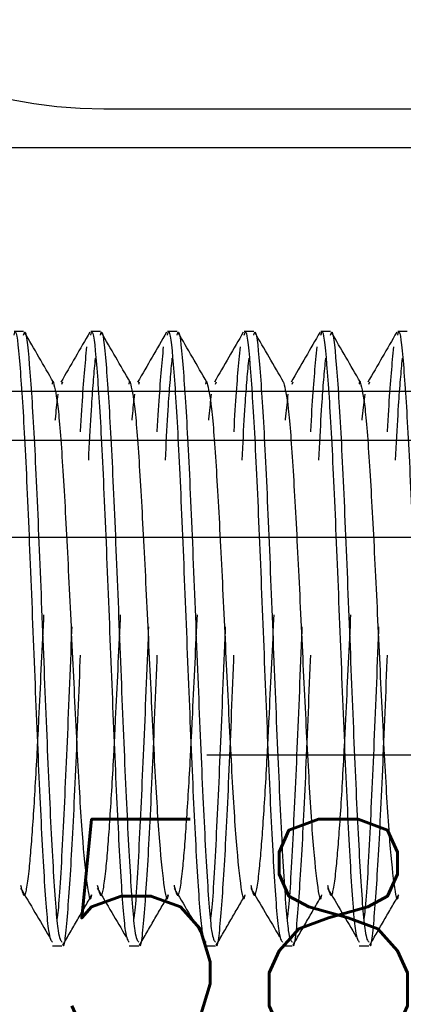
# Model space of a CAD drawing. Header units: inches. Extents: x -77 to 299, y -110 to 144.
# Tile 151 of 256: x 17.901 to 18.098, y -39.338 to -38.833. Entities that reach past the tile are written whole.
import ezdxf
from ezdxf.enums import TextEntityAlignment as Align

# ---------------------------------------------------------------- set-up
doc = ezdxf.new("R2010")
doc.units = ezdxf.units.IN
doc.header["$MEASUREMENT"] = 0
doc.linetypes.add('HIDDEN', pattern=[0.225, 0.15, -0.075])
doc.layers.get('DEFPOINTS').update_dxf_attribs({"color": 8})
for name, color, linetype in [('DIN-M-H', 4, 'HIDDEN'), ('DIN-M-S', 8, 'Continuous'), ('DSS-M-BA', 74, 'Continuous'), ('DSS-M-H', 4, 'HIDDEN'), ('DST-M-S', 53, 'Continuous'), ('MFB-M-S', 8, 'Continuous'), ('ST1-M-S', 193, 'Continuous'), ('SVA-M-D', 42, 'Continuous'), ('SVB-M-D', 42, 'Continuous'), ('SVD-M-D', 42, 'Continuous'), ('SVE-M-D', 42, 'Continuous'), ('SVE-M-M', 233, 'Continuous'), ('SVF-M-d', 42, 'Continuous')]:
    doc.layers.add(name, color=color, linetype=linetype)
doc.styles.add('DIEMAKER', font='SIMPLEX.shx')
doc.styles.add('R', font='ROMAND.SHX')
doc.styles.get("Standard").update_dxf_attribs({"font": 'txt.shx'})
doc.dimstyles.get("Standard").update_dxf_attribs({"dimtxt": 0.18, "dimasz": 0.18, "dimexe": 0.18, "dimexo": 0.0625, "dimgap": 0.09, "dimtad": 0, "dimtih": 1, "dimtoh": 1, "dimdec": 4, "dimzin": 0, "dimdsep": 46, "dimtxsty": 'Standard', "dimcen": 0.09, "dimadec": 0, "dimazin": 0, "dimtfac": 1, "dimtdec": 4, "dimtofl": 0, "dimtmove": 0, "dimatfit": 3, "dimfxl": 0, "dimtolj": 1, "dimtzin": 0, "dimarcsym": 0})

# ---------------------------------------------------------------- blocks, each defined once
blk = doc.blocks.new('*D704')
at = {"layer": 'DEFPOINTS', "color": 0}
for p in [(5.19194, -25.27356), (19.3294, -37.52356), (19.3294, -38.47356)]:
    blk.add_point(p, dxfattribs=at)
at = {"layer": 'SVD-M-D', "color": 0, "lineweight": -2}
blk.add_line((19.3294, -37.55481), (19.3294, -38.47356), dxfattribs=at)
at = {"layer": 'SVD-M-D', "color": 0, "insert": (19.3294, -38.90856), "char_height": 0.09, "attachment_point": 5, "rotation": 90}
blk.add_mtext('\\A1;14.1375 (2)', dxfattribs=at)
blk = doc.blocks.new('*D706')
at = {"layer": 'DEFPOINTS', "color": 0}
for p in [(5.19194, -25.27356), (21.0919, -37.39856), (21.0919, -38.47356)]:
    blk.add_point(p, dxfattribs=at)
at = {"layer": 'SVD-M-D', "color": 0, "lineweight": -2}
blk.add_line((21.0919, -37.42981), (21.0919, -38.47356), dxfattribs=at)
at = {"layer": 'SVD-M-D', "color": 0, "insert": (21.0919, -38.90106), "char_height": 0.09, "attachment_point": 5, "rotation": 90}
blk.add_mtext('\\A1;15.9000 (2)', dxfattribs=at)
blk = doc.blocks.new('*D820')
at = {"layer": 'DEFPOINTS', "color": 0}
for p in [(5.19194, -25.27356), (18.60497, -38.27356), (18.60497, -38.49925)]:
    blk.add_point(p, dxfattribs=at)
at = {"layer": 'SVD-M-D', "color": 0, "lineweight": -2}
blk.add_line((18.60497, -38.30481), (18.60497, -38.49925), dxfattribs=at)
at = {"layer": 'SVD-M-D', "color": 0, "insert": (18.60497, -38.77675), "char_height": 0.09, "attachment_point": 5, "rotation": 90}
blk.add_mtext('\\A1;13.4130', dxfattribs=at)
blk = doc.blocks.new('*D821')
at = {"layer": 'DEFPOINTS', "color": 0}
for p in [(5.19194, -25.27356), (19.47997, -38.27356), (19.47997, -38.47199)]:
    blk.add_point(p, dxfattribs=at)
at = {"layer": 'SVD-M-D', "color": 0, "lineweight": -2}
blk.add_line((19.47997, -38.30481), (19.47997, -38.47199), dxfattribs=at)
at = {"layer": 'SVD-M-D', "color": 0, "insert": (19.47997, -38.76449), "char_height": 0.09, "attachment_point": 5, "rotation": 90}
blk.add_mtext('\\A1;14.2880', dxfattribs=at)
blk = doc.blocks.new('*D822')
at = {"layer": 'DEFPOINTS', "color": 0}
for p in [(5.19194, -25.27356), (20.35497, -38.27356), (20.35497, -38.47409)]:
    blk.add_point(p, dxfattribs=at)
at = {"layer": 'SVD-M-D', "color": 0, "lineweight": -2}
blk.add_line((20.35497, -38.30481), (20.35497, -38.47409), dxfattribs=at)
at = {"layer": 'SVD-M-D', "color": 0, "insert": (20.35497, -38.75159), "char_height": 0.09, "attachment_point": 5, "rotation": 90}
blk.add_mtext('\\A1;15.1630', dxfattribs=at)
blk = doc.blocks.new('*D823')
at = {"layer": 'DEFPOINTS', "color": 0}
for p in [(5.19194, -25.27356), (21.22997, -38.27356), (21.22997, -38.4636)]:
    blk.add_point(p, dxfattribs=at)
at = {"layer": 'SVD-M-D', "color": 0, "lineweight": -2}
blk.add_line((21.22997, -38.30481), (21.22997, -38.4636), dxfattribs=at)
at = {"layer": 'SVD-M-D', "color": 0, "insert": (21.22997, -38.7486), "char_height": 0.09, "attachment_point": 5, "rotation": 90}
blk.add_mtext('\\A1;16.0380', dxfattribs=at)
blk = doc.blocks.new('*D824')
at = {"layer": 'DEFPOINTS', "color": 0}
for p in [(5.19194, -25.27356), (22.10497, -38.27356), (22.10497, -38.48047)]:
    blk.add_point(p, dxfattribs=at)
at = {"layer": 'SVD-M-D', "color": 0, "lineweight": -2}
blk.add_line((22.10497, -38.30481), (22.10497, -38.48047), dxfattribs=at)
at = {"layer": 'SVD-M-D', "color": 0, "insert": (22.10497, -38.75797), "char_height": 0.09, "attachment_point": 5, "rotation": 90}
blk.add_mtext('\\A1;16.9130', dxfattribs=at)
blk = doc.blocks.new('*D825')
at = {"layer": 'DEFPOINTS', "color": 0}
for p in [(5.19194, -25.27356), (22.97997, -38.27356), (22.97997, -38.49096)]:
    blk.add_point(p, dxfattribs=at)
at = {"layer": 'SVD-M-D', "color": 0, "lineweight": -2}
blk.add_line((22.97997, -38.30481), (22.97997, -38.49096), dxfattribs=at)
at = {"layer": 'SVD-M-D', "color": 0, "insert": (22.97997, -38.78346), "char_height": 0.09, "attachment_point": 5, "rotation": 90}
blk.add_mtext('\\A1;17.7880', dxfattribs=at)
blk = doc.blocks.new('*D932')
at = {"layer": 'DEFPOINTS', "color": 0}
for p in [(5.19194, -25.27356), (18.6669, -36.84856), (18.6669, -38.47356)]:
    blk.add_point(p, dxfattribs=at)
at = {"layer": 'SVE-M-D', "color": 0, "lineweight": -2}
blk.add_line((18.6669, -36.87981), (18.6669, -38.47356), dxfattribs=at)
at = {"layer": 'SVE-M-D', "color": 0, "insert": (18.6669, -38.91606), "char_height": 0.09, "attachment_point": 5, "rotation": 90}
blk.add_mtext('\\A1;13.4750 (2)', dxfattribs=at)
blk = doc.blocks.new('*D934')
at = {"layer": 'DEFPOINTS', "color": 0}
for p in [(5.19194, -25.27356), (19.3294, -37.52356), (19.3294, -38.47356)]:
    blk.add_point(p, dxfattribs=at)
at = {"layer": 'SVE-M-D', "color": 0, "lineweight": -2}
blk.add_line((19.3294, -37.55481), (19.3294, -38.47356), dxfattribs=at)
at = {"layer": 'SVE-M-D', "color": 0, "insert": (19.3294, -38.90856), "char_height": 0.09, "attachment_point": 5, "rotation": 90}
blk.add_mtext('\\A1;14.1375 (2)', dxfattribs=at)
blk = doc.blocks.new('*D937')
at = {"layer": 'DEFPOINTS', "color": 0}
for p in [(5.19194, -25.27356), (21.0919, -37.39856), (21.0919, -38.47356)]:
    blk.add_point(p, dxfattribs=at)
at = {"layer": 'SVE-M-D', "color": 0, "lineweight": -2}
blk.add_line((21.0919, -37.42981), (21.0919, -38.47356), dxfattribs=at)
at = {"layer": 'SVE-M-D', "color": 0, "insert": (21.0919, -38.90106), "char_height": 0.09, "attachment_point": 5, "rotation": 90}
blk.add_mtext('\\A1;15.9000 (2)', dxfattribs=at)
blk = doc.blocks.new('*D940')
at = {"layer": 'DEFPOINTS', "color": 0}
for p in [(5.19194, -25.27356), (22.0669, -36.59856), (22.0669, -38.47356)]:
    blk.add_point(p, dxfattribs=at)
at = {"layer": 'SVE-M-D', "color": 0, "lineweight": -2}
blk.add_line((22.0669, -36.62981), (22.0669, -38.47356), dxfattribs=at)
at = {"layer": 'SVE-M-D', "color": 0, "insert": (22.0669, -38.91606), "char_height": 0.09, "attachment_point": 5, "rotation": 90}
blk.add_mtext('\\A1;16.8750 (2)', dxfattribs=at)
blk = doc.blocks.new('*D1131')
at = {"layer": 'DEFPOINTS', "color": 0}
for p in [(5.19194, -24.52356), (18.6669, -36.84856), (18.6669, -39.22356)]:
    blk.add_point(p, dxfattribs=at)
at = {"layer": 'SVF-M-d', "color": 0, "lineweight": -2}
blk.add_line((18.6669, -36.87981), (18.6669, -39.22356), dxfattribs=at)
at = {"layer": 'SVF-M-d', "color": 0, "insert": (18.6669, -39.66606), "char_height": 0.09, "attachment_point": 5, "rotation": 90}
blk.add_mtext('\\A1;13.4750 (2)', dxfattribs=at)
blk = doc.blocks.new('*D1137')
at = {"layer": 'DEFPOINTS', "color": 0}
for p in [(5.19194, -24.52356), (21.0919, -37.39856), (21.0919, -39.22356)]:
    blk.add_point(p, dxfattribs=at)
at = {"layer": 'SVF-M-d', "color": 0, "lineweight": -2}
blk.add_line((21.0919, -37.42981), (21.0919, -39.22356), dxfattribs=at)
at = {"layer": 'SVF-M-d', "color": 0, "insert": (21.0919, -39.65106), "char_height": 0.09, "attachment_point": 5, "rotation": 90}
blk.add_mtext('\\A1;15.9000 (2)', dxfattribs=at)
blk = doc.blocks.new('*D1140')
at = {"layer": 'DEFPOINTS', "color": 0}
for p in [(5.19194, -24.52356), (22.0669, -36.59856), (22.0669, -39.22356)]:
    blk.add_point(p, dxfattribs=at)
at = {"layer": 'SVF-M-d', "color": 0, "lineweight": -2}
blk.add_line((22.0669, -36.62981), (22.0669, -39.22356), dxfattribs=at)
at = {"layer": 'SVF-M-d', "color": 0, "insert": (22.0669, -39.66606), "char_height": 0.09, "attachment_point": 5, "rotation": 90}
blk.add_mtext('\\A1;16.8750 (2)', dxfattribs=at)
blk = doc.blocks.new('*D1250')
at = {"layer": 'DEFPOINTS', "color": 0}
for p in [(5.19194, -25.27356), (18.6669, -36.84856), (18.6669, -38.47356)]:
    blk.add_point(p, dxfattribs=at)
at = {"layer": 'SVB-M-D', "color": 0, "lineweight": -2}
blk.add_line((18.6669, -36.87981), (18.6669, -38.47356), dxfattribs=at)
at = {"layer": 'SVB-M-D', "color": 0, "insert": (18.6669, -38.91606), "char_height": 0.09, "attachment_point": 5, "rotation": 90}
blk.add_mtext('\\A1;13.4750 (2)', dxfattribs=at)
blk = doc.blocks.new('*D1252')
at = {"layer": 'DEFPOINTS', "color": 0}
for p in [(5.19194, -25.27356), (19.3294, -37.52356), (19.3294, -38.47356)]:
    blk.add_point(p, dxfattribs=at)
at = {"layer": 'SVB-M-D', "color": 0, "lineweight": -2}
blk.add_line((19.3294, -37.55481), (19.3294, -38.47356), dxfattribs=at)
at = {"layer": 'SVB-M-D', "color": 0, "insert": (19.3294, -38.90856), "char_height": 0.09, "attachment_point": 5, "rotation": 90}
blk.add_mtext('\\A1;14.1375 (2)', dxfattribs=at)
blk = doc.blocks.new('*D1255')
at = {"layer": 'DEFPOINTS', "color": 0}
for p in [(5.19194, -25.27356), (21.0919, -37.39856), (21.0919, -38.47356)]:
    blk.add_point(p, dxfattribs=at)
at = {"layer": 'SVB-M-D', "color": 0, "lineweight": -2}
blk.add_line((21.0919, -37.42981), (21.0919, -38.47356), dxfattribs=at)
at = {"layer": 'SVB-M-D', "color": 0, "insert": (21.0919, -38.90106), "char_height": 0.09, "attachment_point": 5, "rotation": 90}
blk.add_mtext('\\A1;15.9000 (2)', dxfattribs=at)
blk = doc.blocks.new('*D1258')
at = {"layer": 'DEFPOINTS', "color": 0}
for p in [(5.19194, -25.27356), (22.0669, -36.59856), (22.0669, -38.47356)]:
    blk.add_point(p, dxfattribs=at)
at = {"layer": 'SVB-M-D', "color": 0, "lineweight": -2}
blk.add_line((22.0669, -36.62981), (22.0669, -38.47356), dxfattribs=at)
at = {"layer": 'SVB-M-D', "color": 0, "insert": (22.0669, -38.91606), "char_height": 0.09, "attachment_point": 5, "rotation": 90}
blk.add_mtext('\\A1;16.8750 (2)', dxfattribs=at)
blk = doc.blocks.new('*D1260')
at = {"layer": 'DEFPOINTS', "color": 0}
for p in [(5.19194, -25.27356), (23.0419, -34.79856), (23.0419, -38.47356)]:
    blk.add_point(p, dxfattribs=at)
at = {"layer": 'SVB-M-D', "color": 0, "lineweight": -2}
blk.add_line((23.0419, -34.82981), (23.0419, -38.47356), dxfattribs=at)
at = {"layer": 'SVB-M-D', "color": 0, "insert": (23.0419, -38.90856), "char_height": 0.09, "attachment_point": 5, "rotation": 90}
blk.add_mtext('\\A1;17.8500 (2)', dxfattribs=at)
blk = doc.blocks.new('*D1402')
at = {"layer": 'DEFPOINTS', "color": 0}
for p in [(5.19194, -25.27356), (19.17723, -36.4209), (19.17723, -38.47356)]:
    blk.add_point(p, dxfattribs=at)
at = {"layer": 'SVA-M-D', "color": 0, "lineweight": -2}
blk.add_line((19.17723, -36.45215), (19.17723, -38.47356), dxfattribs=at)
at = {"layer": 'SVA-M-D', "color": 0, "insert": (19.17723, -38.92356), "char_height": 0.09, "attachment_point": 5, "rotation": 90}
blk.add_mtext('\\A1;13.9853 (4)', dxfattribs=at)
blk = doc.blocks.new('*D1403')
at = {"layer": 'DEFPOINTS', "color": 0}
for p in [(5.19194, -25.27356), (19.3294, -37.52356), (19.3294, -38.47356)]:
    blk.add_point(p, dxfattribs=at)
at = {"layer": 'SVA-M-D', "color": 0, "lineweight": -2}
blk.add_line((19.3294, -37.55481), (19.3294, -38.47356), dxfattribs=at)
at = {"layer": 'SVA-M-D', "color": 0, "insert": (19.3294, -38.90856), "char_height": 0.09, "attachment_point": 5, "rotation": 90}
blk.add_mtext('\\A1;14.1375 (2)', dxfattribs=at)
blk = doc.blocks.new('*D1408')
at = {"layer": 'DEFPOINTS', "color": 0}
for p in [(5.19194, -25.27356), (20.9419, -35.83356), (20.9419, -38.47356)]:
    blk.add_point(p, dxfattribs=at)
at = {"layer": 'SVA-M-D', "color": 0, "lineweight": -2}
blk.add_line((20.9419, -35.86481), (20.9419, -38.47356), dxfattribs=at)
at = {"layer": 'SVA-M-D', "color": 0, "insert": (20.9419, -38.90856), "char_height": 0.09, "attachment_point": 5, "rotation": 90}
blk.add_mtext('\\A1;15.7500 (2)', dxfattribs=at)
blk = doc.blocks.new('*D1409')
at = {"layer": 'DEFPOINTS', "color": 0}
for p in [(5.19194, -25.27356), (21.0919, -37.39856), (21.1319, -38.47356)]:
    blk.add_point(p, dxfattribs=at)
at = {"layer": 'SVA-M-D', "color": 0, "lineweight": -2}
for p, q in [((21.0919, -37.42981), (21.0919, -38.11356)), ((21.0919, -38.11356), (21.1319, -38.29356)), ((21.1319, -38.29356), (21.1319, -38.47356))]:
    blk.add_line(p, q, dxfattribs=at)
at = {"layer": 'SVA-M-D', "color": 0, "insert": (21.1319, -38.90106), "char_height": 0.09, "attachment_point": 5, "rotation": 90}
blk.add_mtext('\\A1;15.9000 (2)', dxfattribs=at)
blk = doc.blocks.new('*D1413')
at = {"layer": 'DEFPOINTS', "color": 0}
for p in [(5.19194, -25.27356), (23.1919, -35.83356), (23.1919, -38.47356)]:
    blk.add_point(p, dxfattribs=at)
at = {"layer": 'SVA-M-D', "color": 0, "lineweight": -2}
blk.add_line((23.1919, -35.86481), (23.1919, -38.47356), dxfattribs=at)
at = {"layer": 'SVA-M-D', "color": 0, "insert": (23.1919, -38.89356), "char_height": 0.09, "attachment_point": 5, "rotation": 90}
blk.add_mtext('\\A1;18.0000 (4)', dxfattribs=at)
blk = doc.blocks.new('DMDT001')
blk.add_line((0.72567, 0.12113), (1.21317, 0.12113))
blk.add_arc((0.72567, 0.49613), 0.375, 90, 270)
at = {"color": 42, "style": 'R', "width": 0.571895}
blk.add_attdef('DET#', text='', height=0.45, dxfattribs=at).set_placement((0.51385, 0.28204), (1.45135, 0.28204), align=Align.FIT)
at = {"color": 42, "style": 'DIEMAKER'}
for tag, p in [('XDIM', (-1.43419, -0.29183)), ('YDIM', (-1.43751, -0.64435)), ('ZDIM', (-1.44083, -0.99686))]:
    blk.add_attdef(tag, p, '', height=0.1875, dxfattribs=at)
for tag, p in [('MATL', (1.513, -0.29183)), ('H/T', (1.49517, -0.64435)), ('QTY#', (0.8173, -0.99686))]:
    blk.add_attdef(tag, text='', height=0.1875, dxfattribs=at).set_placement(p, align=Align.RIGHT)
at = {"color": 42, "style": 'DIEMAKER', "width": 5.370504, "flags": 4}
blk.add_attdef('DE#1', text='', height=0.1875, dxfattribs=at).set_placement((-1.69942, -1.37149), (1.36944, -1.37149), align=Align.FIT)
at = {"color": 42, "style": 'DIEMAKER', "flags": 5}
for tag, p in [('DE#2', (-1.8615, -2.86106)), ('DE#3', (-1.8533, -3.16106))]:
    blk.add_attdef(tag, p, '', height=0.1875, dxfattribs=at)

msp = doc.modelspace()

# ---------------------------------------------------------------- linework, layer by layer
at = {"layer": 'DIN-M-H'}
msp.add_line((18.39751, -39.21006), (17.89751, -39.21006), dxfattribs=at)
for points, knots in [([(17.92065, -39.29408), (17.92081, -39.29311), (17.92179, -39.28718), (17.92359, -39.25435), (17.92606, -39.20105), (17.92852, -39.13794), (17.93098, -39.07768), (17.93344, -39.02671), (17.93508, -39.00937), (17.9359, -39.0007)], [0, 0, 0, 0, 0.031546, 0.192955, 0.354364, 0.515773, 0.677182, 0.838591, 1, 1, 1, 1]), ([(17.96002, -39.29408), (17.96018, -39.29311), (17.96116, -39.28718), (17.96296, -39.25435), (17.96543, -39.20105), (17.96789, -39.13794), (17.97035, -39.07768), (17.97281, -39.02671), (17.97445, -39.00937), (17.97527, -39.0007)], [0, 0, 0, 0, 0.031546, 0.192955, 0.354364, 0.515773, 0.677182, 0.838591, 1, 1, 1, 1]), ([(17.99939, -39.29408), (17.99955, -39.29311), (18.00053, -39.28718), (18.00233, -39.25435), (18.0048, -39.20105), (18.00726, -39.13794), (18.00972, -39.07768), (18.01218, -39.02671), (18.01382, -39.00937), (18.01464, -39.0007)], [0, 0, 0, 0, 0.031546, 0.192955, 0.354364, 0.515773, 0.677182, 0.838591, 1, 1, 1, 1]), ([(18.03876, -39.29408), (18.03892, -39.29311), (18.0399, -39.28718), (18.0417, -39.25435), (18.04417, -39.20105), (18.04663, -39.13794), (18.04909, -39.07768), (18.05155, -39.02671), (18.05319, -39.00937), (18.05401, -39.0007)], [0, 0, 0, 0, 0.031546, 0.192955, 0.354364, 0.515773, 0.677182, 0.838591, 1, 1, 1, 1]), ([(18.07813, -39.29408), (18.07829, -39.29311), (18.07927, -39.28718), (18.08107, -39.25435), (18.08354, -39.20105), (18.086, -39.13794), (18.08846, -39.07768), (18.09092, -39.02671), (18.09256, -39.00937), (18.09338, -39.0007)], [0, 0, 0, 0, 0.031546, 0.192955, 0.354364, 0.515773, 0.677182, 0.838591, 1, 1, 1, 1]), ([(17.92357, -39.3073), (17.92358, -39.30732), (17.92441, -39.30984), (17.92606, -39.29267), (17.92852, -39.2561), (17.93098, -39.20059), (17.93344, -39.13803), (17.9359, -39.07778), (17.9382, -39.02959), (17.93968, -39.01369), (17.94034, -39.0066)], [0, 0, 0, 0, 0.001318, 0.148085, 0.294852, 0.441618, 0.588385, 0.735151, 0.881918, 1, 1, 1, 1]), ([(17.96294, -39.3073), (17.96295, -39.30732), (17.96378, -39.30984), (17.96543, -39.29267), (17.96789, -39.2561), (17.97035, -39.20059), (17.97281, -39.13803), (17.97527, -39.07778), (17.97757, -39.02959), (17.97905, -39.01369), (17.97971, -39.0066)], [0, 0, 0, 0, 0.001318, 0.148085, 0.294852, 0.441618, 0.588385, 0.735151, 0.881918, 1, 1, 1, 1]), ([(18.00231, -39.3073), (18.00232, -39.30732), (18.00315, -39.30984), (18.0048, -39.29267), (18.00726, -39.2561), (18.00972, -39.20059), (18.01218, -39.13803), (18.01464, -39.07778), (18.01694, -39.02959), (18.01842, -39.01369), (18.01908, -39.0066)], [0, 0, 0, 0, 0.001318, 0.148085, 0.294852, 0.441618, 0.588385, 0.735151, 0.881918, 1, 1, 1, 1]), ([(18.04168, -39.3073), (18.04169, -39.30732), (18.04252, -39.30984), (18.04417, -39.29267), (18.04663, -39.2561), (18.04909, -39.20059), (18.05155, -39.13803), (18.05401, -39.07778), (18.05631, -39.02959), (18.05779, -39.01369), (18.05845, -39.0066)], [0, 0, 0, 0, 0.001318, 0.148085, 0.294852, 0.441618, 0.588385, 0.735151, 0.881918, 1, 1, 1, 1]), ([(18.08105, -39.3073), (18.08106, -39.30732), (18.08189, -39.30984), (18.08354, -39.29267), (18.086, -39.2561), (18.08846, -39.20059), (18.09092, -39.13803), (18.09338, -39.07778), (18.09568, -39.02959), (18.09716, -39.01369), (18.09782, -39.0066)], [0, 0, 0, 0, 0.001318, 0.148085, 0.294852, 0.441618, 0.588385, 0.735151, 0.881918, 1, 1, 1, 1]), ([(17.91821, -39.01997), (17.91837, -39.01899), (17.91853, -39.01796), (17.91869, -39.01892), (17.9187, -39.01898)], [0, 0, 0, 0, 0.937371, 1, 1, 1, 1]), ([(17.95758, -39.01997), (17.95774, -39.01899), (17.9579, -39.01796), (17.95806, -39.01892), (17.95807, -39.01898)], [0, 0, 0, 0, 0.937371, 1, 1, 1, 1]), ([(17.99695, -39.01997), (17.99711, -39.01899), (17.99727, -39.01796), (17.99743, -39.01892), (17.99744, -39.01898)], [0, 0, 0, 0, 0.937371, 1, 1, 1, 1]), ([(18.07569, -39.01997), (18.07585, -39.01899), (18.07601, -39.01796), (18.07617, -39.01892), (18.07618, -39.01898)], [0, 0, 0, 0, 0.937371, 1, 1, 1, 1]), ([(17.90186, -39.27672), (17.90255, -39.27953), (17.90404, -39.28572), (17.90622, -39.27176), (17.90829, -39.24561), (17.91002, -39.21725), (17.91175, -39.1822), (17.91376, -39.14), (17.91621, -39.08947), (17.91867, -39.04679), (17.92031, -39.03226), (17.92113, -39.025)], [0, 0, 0, 0, 0.106032, 0.233635, 0.335165, 0.437978, 0.489591, 0.617193, 0.744795, 0.872398, 1, 1, 1, 1]), ([(17.94123, -39.27672), (17.94192, -39.27953), (17.94341, -39.28572), (17.94559, -39.27176), (17.94766, -39.24561), (17.94939, -39.21725), (17.95112, -39.1822), (17.95313, -39.14), (17.95558, -39.08947), (17.95804, -39.04679), (17.95968, -39.03226), (17.9605, -39.025)], [0, 0, 0, 0, 0.106032, 0.233635, 0.335165, 0.437978, 0.489591, 0.617193, 0.744795, 0.872398, 1, 1, 1, 1]), ([(17.9806, -39.27672), (17.98129, -39.27953), (17.98279, -39.28572), (17.98496, -39.27176), (17.98703, -39.24561), (17.98876, -39.21725), (17.99049, -39.1822), (17.9925, -39.14), (17.99495, -39.08947), (17.99741, -39.04679), (17.99905, -39.03226), (17.99987, -39.025)], [0, 0, 0, 0, 0.106032, 0.233635, 0.335165, 0.437978, 0.489591, 0.617193, 0.744795, 0.872398, 1, 1, 1, 1]), ([(18.01998, -39.27672), (18.02066, -39.27953), (18.02216, -39.28572), (18.02433, -39.27176), (18.0264, -39.24561), (18.02813, -39.21725), (18.02986, -39.1822), (18.03187, -39.14), (18.03432, -39.08947), (18.03678, -39.04679), (18.03842, -39.03226), (18.03924, -39.025)], [0, 0, 0, 0, 0.106032, 0.233635, 0.335165, 0.437978, 0.489591, 0.617193, 0.744795, 0.872398, 1, 1, 1, 1]), ([(18.05935, -39.27672), (18.06003, -39.27953), (18.06153, -39.28572), (18.0637, -39.27176), (18.06577, -39.24561), (18.0675, -39.21725), (18.06923, -39.1822), (18.07124, -39.14), (18.07369, -39.08947), (18.07615, -39.04679), (18.07779, -39.03226), (18.07861, -39.025)], [0, 0, 0, 0, 0.106032, 0.233635, 0.335165, 0.437978, 0.489591, 0.617193, 0.744795, 0.872398, 1, 1, 1, 1]), ([(17.92357, -39.30741), (17.92605, -39.30313), (17.931, -39.29458), (17.93595, -39.28603), (17.93842, -39.28176)], [0, 0, 0, 0, 0.500095, 1, 1, 1, 1]), ([(17.96294, -39.30741), (17.96542, -39.30313), (17.97037, -39.29458), (17.97532, -39.28603), (17.97779, -39.28176)], [0, 0, 0, 0, 0.500095, 1, 1, 1, 1]), ([(18.00231, -39.30741), (18.00479, -39.30313), (18.00974, -39.29458), (18.01469, -39.28603), (18.01716, -39.28176)], [0, 0, 0, 0, 0.500095, 1, 1, 1, 1]), ([(18.04168, -39.30741), (18.04416, -39.30313), (18.04911, -39.29458), (18.05406, -39.28603), (18.05653, -39.28176)], [0, 0, 0, 0, 0.500095, 1, 1, 1, 1]), ([(18.08105, -39.30741), (18.08353, -39.30313), (18.08848, -39.29458), (18.09343, -39.28603), (18.0959, -39.28176)], [0, 0, 0, 0, 0.500095, 1, 1, 1, 1])]:
    msp.add_open_spline(points, degree=3, knots=knots, dxfattribs=at)
at = {"layer": 'DIN-M-S'}
for p, q in [((17.90344, -38.99286), (17.89852, -38.99286)), ((17.94281, -38.99286), (17.93789, -38.99286)), ((17.98218, -38.99286), (17.97726, -38.99286)), ((18.02155, -38.99286), (18.01663, -38.99286)), ((18.06092, -38.99286), (18.056, -38.99286)), ((18.10029, -38.99286), (18.09537, -38.99286)), ((17.92312, -39.01999), (17.92359, -39.01881)), ((17.96249, -39.01999), (17.96296, -39.01881)), ((18.00186, -39.01999), (18.00233, -39.01881)), ((18.04123, -39.01999), (18.0417, -39.01881)), ((18.0806, -39.01999), (18.08107, -39.01881)), ((17.9182, -39.30782), (17.92312, -39.30782)), ((17.95757, -39.30782), (17.96249, -39.30782)), ((17.99694, -39.30782), (18.00186, -39.30782)), ((18.03631, -39.30782), (18.04123, -39.30782)), ((18.07568, -39.30782), (18.0806, -39.30782))]:
    msp.add_line(p, q, dxfattribs=at)
msp.add_lwpolyline([(17.64751, -39.84856), (17.64751, -40.59856), (19.14751, -40.59856), (19.14751, -39.84856), (19.14751, -39.21923), (19.14751, -39.09856), (18.39751, -39.09856), (17.89751, -39.09856), (17.64751, -39.09856), (17.64751, -39.30666)], close=True, dxfattribs=at)
for points, knots in [([(17.89852, -38.99473), (17.89867, -38.99414), (17.89965, -38.99052), (17.90145, -39.0075), (17.90391, -39.0447), (17.90637, -39.10009), (17.90883, -39.16251), (17.91129, -39.22342), (17.91375, -39.27246), (17.91606, -39.30342), (17.91754, -39.30517), (17.9182, -39.30595)], [0, 0, 0, 0, 0.023966, 0.148966, 0.273966, 0.398966, 0.523966, 0.648966, 0.773966, 0.898966, 1, 1, 1, 1]), ([(17.90344, -38.99473), (17.90359, -38.99414), (17.90457, -38.99052), (17.90637, -39.0075), (17.90883, -39.0447), (17.91129, -39.10009), (17.91375, -39.16251), (17.91621, -39.22342), (17.91867, -39.27246), (17.92098, -39.30342), (17.92246, -39.30517), (17.92312, -39.30595)], [0, 0, 0, 0, 0.023966, 0.148966, 0.273966, 0.398966, 0.523966, 0.648966, 0.773966, 0.898966, 1, 1, 1, 1]), ([(17.93789, -38.99473), (17.93804, -38.99414), (17.93902, -38.99052), (17.94082, -39.0075), (17.94328, -39.0447), (17.94574, -39.10009), (17.9482, -39.16251), (17.95066, -39.22342), (17.95312, -39.27246), (17.95543, -39.30342), (17.95691, -39.30517), (17.95757, -39.30595)], [0, 0, 0, 0, 0.023966, 0.148966, 0.273966, 0.398966, 0.523966, 0.648966, 0.773966, 0.898966, 1, 1, 1, 1]), ([(17.94281, -38.99473), (17.94297, -38.99414), (17.94394, -38.99052), (17.94574, -39.0075), (17.9482, -39.0447), (17.95066, -39.10009), (17.95312, -39.16251), (17.95558, -39.22342), (17.95804, -39.27246), (17.96035, -39.30342), (17.96183, -39.30517), (17.96249, -39.30595)], [0, 0, 0, 0, 0.023966, 0.148966, 0.273966, 0.398966, 0.523966, 0.648966, 0.773966, 0.898966, 1, 1, 1, 1]), ([(17.97726, -38.99473), (17.97741, -38.99414), (17.97839, -38.99052), (17.98019, -39.0075), (17.98265, -39.0447), (17.98511, -39.10009), (17.98757, -39.16251), (17.99003, -39.22342), (17.99249, -39.27246), (17.9948, -39.30342), (17.99628, -39.30517), (17.99694, -39.30595)], [0, 0, 0, 0, 0.023966, 0.148966, 0.273966, 0.398966, 0.523966, 0.648966, 0.773966, 0.898966, 1, 1, 1, 1]), ([(17.98218, -38.99473), (17.98234, -38.99414), (17.98331, -38.99052), (17.98511, -39.0075), (17.98757, -39.0447), (17.99003, -39.10009), (17.99249, -39.16251), (17.99495, -39.22342), (17.99741, -39.27246), (17.99972, -39.30342), (18.0012, -39.30517), (18.00186, -39.30595)], [0, 0, 0, 0, 0.023966, 0.148966, 0.273966, 0.398966, 0.523966, 0.648966, 0.773966, 0.898966, 1, 1, 1, 1]), ([(18.01663, -38.99473), (18.01678, -38.99414), (18.01776, -38.99052), (18.01956, -39.0075), (18.02202, -39.0447), (18.02448, -39.10009), (18.02694, -39.16251), (18.0294, -39.22342), (18.03186, -39.27246), (18.03417, -39.30342), (18.03565, -39.30517), (18.03631, -39.30595)], [0, 0, 0, 0, 0.023966, 0.148966, 0.273966, 0.398966, 0.523966, 0.648966, 0.773966, 0.898966, 1, 1, 1, 1]), ([(18.02155, -38.99473), (18.02171, -38.99414), (18.02268, -38.99052), (18.02448, -39.0075), (18.02694, -39.0447), (18.0294, -39.10009), (18.03186, -39.16251), (18.03432, -39.22342), (18.03678, -39.27246), (18.03909, -39.30342), (18.04057, -39.30517), (18.04123, -39.30595)], [0, 0, 0, 0, 0.023966, 0.148966, 0.273966, 0.398966, 0.523966, 0.648966, 0.773966, 0.898966, 1, 1, 1, 1]), ([(18.056, -38.99473), (18.05615, -38.99414), (18.05713, -38.99052), (18.05893, -39.0075), (18.06139, -39.0447), (18.06385, -39.10009), (18.06631, -39.16251), (18.06877, -39.22342), (18.07123, -39.27246), (18.07354, -39.30342), (18.07502, -39.30517), (18.07568, -39.30595)], [0, 0, 0, 0, 0.023966, 0.148966, 0.273966, 0.398966, 0.523966, 0.648966, 0.773966, 0.898966, 1, 1, 1, 1]), ([(18.06092, -38.99473), (18.06108, -38.99414), (18.06205, -38.99052), (18.06385, -39.0075), (18.06631, -39.0447), (18.06877, -39.10009), (18.07123, -39.16251), (18.07369, -39.22342), (18.07615, -39.27246), (18.07846, -39.30342), (18.07994, -39.30517), (18.0806, -39.30595)], [0, 0, 0, 0, 0.023966, 0.148966, 0.273966, 0.398966, 0.523966, 0.648966, 0.773966, 0.898966, 1, 1, 1, 1]), ([(18.09537, -38.99473), (18.09552, -38.99414), (18.0965, -38.99052), (18.0983, -39.0075), (18.10076, -39.0447), (18.10322, -39.10009), (18.10568, -39.16251), (18.10814, -39.22342), (18.1106, -39.27246), (18.11291, -39.30342), (18.11439, -39.30517), (18.11505, -39.30595)], [0, 0, 0, 0, 0.023966, 0.148966, 0.273966, 0.398966, 0.523966, 0.648966, 0.773966, 0.898966, 1, 1, 1, 1]), ([(17.91874, -39.01891), (17.91626, -39.01464), (17.91131, -39.00609), (17.90636, -38.99754), (17.90389, -38.99327)], [0, 0, 0, 0, 0.4999045, 1, 1, 1, 1]), ([(17.93742, -38.99326), (17.93494, -38.99753), (17.92999, -39.00608), (17.92504, -39.01463), (17.92256, -39.01891)], [0, 0, 0, 0, 0.500103, 1, 1, 1, 1]), ([(17.95811, -39.01891), (17.95563, -39.01464), (17.95068, -39.00609), (17.94573, -38.99754), (17.94326, -38.99327)], [0, 0, 0, 0, 0.4999045, 1, 1, 1, 1]), ([(17.97679, -38.99326), (17.97431, -38.99753), (17.96936, -39.00608), (17.96441, -39.01463), (17.96193, -39.01891)], [0, 0, 0, 0, 0.5001026, 1, 1, 1, 1]), ([(17.99748, -39.01891), (17.995, -39.01464), (17.99005, -39.00609), (17.9851, -38.99754), (17.98263, -38.99327)], [0, 0, 0, 0, 0.499905, 1, 1, 1, 1]), ([(18.01616, -38.99326), (18.01368, -38.99753), (18.00873, -39.00608), (18.00378, -39.01463), (18.0013, -39.01891)], [0, 0, 0, 0, 0.500103, 1, 1, 1, 1]), ([(18.03685, -39.01891), (18.03437, -39.01464), (18.02942, -39.00609), (18.02447, -38.99754), (18.022, -38.99327)], [0, 0, 0, 0, 0.499905, 1, 1, 1, 1]), ([(18.05553, -38.99326), (18.05305, -38.99753), (18.0481, -39.00608), (18.04315, -39.01463), (18.04067, -39.01891)], [0, 0, 0, 0, 0.500103, 1, 1, 1, 1]), ([(18.07622, -39.01891), (18.07374, -39.01464), (18.06879, -39.00609), (18.06384, -38.99754), (18.06137, -38.99327)], [0, 0, 0, 0, 0.4999045, 1, 1, 1, 1]), ([(18.0949, -38.99326), (18.09242, -38.99753), (18.08747, -39.00608), (18.08252, -39.01463), (18.08004, -39.01891)], [0, 0, 0, 0, 0.5001026, 1, 1, 1, 1]), ([(17.9187, -39.01898), (17.91951, -39.02223), (17.92114, -39.02877), (17.92359, -39.06241), (17.92606, -39.10808), (17.92852, -39.16063), (17.93098, -39.21134), (17.93344, -39.25341), (17.9359, -39.27744), (17.93755, -39.28646), (17.93838, -39.28175), (17.93839, -39.28169)], [0, 0, 0, 0, 0.123437, 0.248437, 0.373437, 0.498437, 0.623437, 0.748437, 0.873437, 0.998437, 1, 1, 1, 1]), ([(17.95807, -39.01898), (17.95888, -39.02223), (17.96051, -39.02877), (17.96296, -39.06241), (17.96543, -39.10808), (17.96789, -39.16063), (17.97035, -39.21134), (17.97281, -39.25341), (17.97527, -39.27744), (17.97692, -39.28646), (17.97775, -39.28175), (17.97776, -39.28169)], [0, 0, 0, 0, 0.123437, 0.248437, 0.373437, 0.498437, 0.623437, 0.748437, 0.873437, 0.998437, 1, 1, 1, 1]), ([(17.99744, -39.01898), (17.99825, -39.02223), (17.99988, -39.02877), (18.00233, -39.06241), (18.0048, -39.10808), (18.00726, -39.16063), (18.00972, -39.21134), (18.01218, -39.25341), (18.01464, -39.27744), (18.01629, -39.28646), (18.01712, -39.28175), (18.01713, -39.28169)], [0, 0, 0, 0, 0.123437, 0.248437, 0.373437, 0.498437, 0.623437, 0.748437, 0.873437, 0.998437, 1, 1, 1, 1]), ([(18.03681, -39.01898), (18.03762, -39.02223), (18.03925, -39.02877), (18.0417, -39.06241), (18.04417, -39.10808), (18.04663, -39.16063), (18.04909, -39.21134), (18.05155, -39.25341), (18.05401, -39.27744), (18.05566, -39.28646), (18.05649, -39.28175), (18.0565, -39.28169)], [0, 0, 0, 0, 0.123437, 0.248437, 0.373437, 0.498437, 0.623437, 0.748437, 0.873437, 0.998437, 1, 1, 1, 1]), ([(18.07618, -39.01898), (18.07699, -39.02223), (18.07862, -39.02877), (18.08107, -39.06241), (18.08354, -39.10808), (18.086, -39.16063), (18.08846, -39.21134), (18.09092, -39.25341), (18.09338, -39.27744), (18.09503, -39.28646), (18.09586, -39.28175), (18.09587, -39.28169)], [0, 0, 0, 0, 0.123437, 0.248437, 0.373437, 0.498437, 0.623437, 0.748437, 0.873437, 0.998437, 1, 1, 1, 1]), ([(17.90186, -39.27819), (17.90433, -39.28235), (17.90926, -39.29067), (17.91419, -39.29901), (17.91666, -39.30318)], [0, 0, 0, 0, 0.499984, 1, 1, 1, 1]), ([(17.94123, -39.27819), (17.9437, -39.28235), (17.94863, -39.29067), (17.95356, -39.29901), (17.95603, -39.30318)], [0, 0, 0, 0, 0.499984, 1, 1, 1, 1]), ([(17.9806, -39.27819), (17.98307, -39.28235), (17.988, -39.29067), (17.99293, -39.29901), (17.9954, -39.30318)], [0, 0, 0, 0, 0.499984, 1, 1, 1, 1]), ([(18.01997, -39.27819), (18.02244, -39.28235), (18.02737, -39.29067), (18.0323, -39.29901), (18.03477, -39.30318)], [0, 0, 0, 0, 0.499984, 1, 1, 1, 1]), ([(18.05934, -39.27819), (18.06181, -39.28235), (18.06674, -39.29067), (18.07167, -39.29901), (18.07414, -39.30318)], [0, 0, 0, 0, 0.499984, 1, 1, 1, 1])]:
    msp.add_open_spline(points, degree=3, knots=knots, dxfattribs=at)
at = {"layer": 'DSS-M-BA'}
msp.add_lwpolyline([(17.98585, -36.43422, 0, 0.0567, 0), (17.90168, -36.80269, 0, 0, 0.093995), (18.02005, -46.04561, 0, 0, 0.093961)], format="xyseb", dxfattribs=at)
at = {"layer": 'DSS-M-H'}
msp.add_lwpolyline([(4.2419, -39.04856), (10.5394, -39.04856, -0.414214), (10.7894, -39.29856), (10.7894, -40.58356, 1), (11.4144, -40.58356), (11.4144, -39.29856, -0.414214), (11.6644, -39.04856), (19.53834, -39.04856, -0.398745), (19.66316, -39.16692, 0.948262), (20.28728, -39.16692, -0.398745), (20.41211, -39.04856), (25.2419, -39.04856)], format="xyb", dxfattribs=at)
at = {"layer": 'DST-M-S'}
msp.add_line((4.2419, -38.89856), (25.2419, -38.89856), dxfattribs=at)
at = {"layer": 'MFB-M-S'}
msp.add_lwpolyline([(15.5169, -39.47356), (17.59751, -39.47356), (17.59751, -39.04856), (19.19751, -39.04856), (19.19751, -39.47356), (23.1419, -39.47356), (23.1419, -38.34856), (15.5169, -38.34856)], close=True, dxfattribs=at)
at = {"layer": 'ST1-M-S'}
msp.add_lwpolyline([(13.7794, -33.22356, 0.414214), (14.0294, -33.47356), (14.1669, -33.47356, -0.414214), (14.4669, -33.77356), (14.4669, -39.02356), (24.1919, -39.02356), (24.1919, -24.52356), (14.4669, -24.52356), (14.4669, -29.77356, -0.414214), (14.1669, -30.07356), (14.0294, -30.07356, 0.414214), (13.7794, -30.32356)], format="xyb", close=True, dxfattribs=at)

# ---------------------------------------------------------------- block references
at = {"layer": 'SVE-M-M'}
ref = msp.add_blockref('DMDT001', (17.48745, -38.95509), dxfattribs=dict(at, xscale=0.63, yscale=0.63, zscale=0.63))
ref.add_attrib('H/T', '58/60', dxfattribs={"layer": '0', "color": 42, "height": 0.118125, "style": 'DIEMAKER'}).set_placement((18.42941, -39.36103), align=Align.RIGHT)

# ---------------------------------------------------------------- dimensions: what is measured, and where the dimension line sits
at = {"layer": 'SVA-M-D'}
for feature_location, offset, override, picture, middle in [((19.17723, -36.4209), (0, -2.05266), {"dimscale": 0.5, "dimpost": ' (4)'}, '*D1402', (19.17723, -38.92356)), ((19.3294, -37.52356), (0, -0.95), {"dimscale": 0.5, "dimpost": ' (2)'}, '*D1403', (19.3294, -38.90856)), ((20.9419, -35.83356), (0, -2.64), {"dimscale": 0.5, "dimpost": ' (2)'}, '*D1408', (20.9419, -38.90856)), ((21.0919, -37.39856), (0.04, -1.075), {"dimscale": 0.5, "dimpost": ' (2)'}, '*D1409', (21.1319, -38.90106)), ((23.1919, -35.83356), (0, -2.64), {"dimscale": 0.5, "dimpost": ' (4)'}, '*D1413', (23.1919, -38.89356))]:
    dim = msp.add_ordinate_dim(feature_location=feature_location, offset=offset, dtype=1, origin=(5.19194, -25.27356), dimstyle='Standard', override=override, dxfattribs=at)
    dim.commit()
    dim.dimension.update_dxf_attribs({"geometry": picture, "text_midpoint": middle})
at = {"layer": 'SVB-M-D'}
for feature_location, offset, picture, middle in [((18.6669, -36.84856), (0, -1.625), '*D1250', (18.6669, -38.91606)), ((19.3294, -37.52356), (0, -0.95), '*D1252', (19.3294, -38.90856)), ((21.0919, -37.39856), (0, -1.075), '*D1255', (21.0919, -38.90106)), ((22.0669, -36.59856), (0, -1.875), '*D1258', (22.0669, -38.91606)), ((23.0419, -34.79856), (0, -3.675), '*D1260', (23.0419, -38.90856))]:
    dim = msp.add_ordinate_dim(feature_location=feature_location, offset=offset, dtype=1, origin=(5.19194, -25.27356), dimstyle='Standard', override={"dimscale": 0.5, "dimpost": ' (2)'}, dxfattribs=at)
    dim.commit()
    dim.dimension.update_dxf_attribs({"geometry": picture, "text_midpoint": middle})
at = {"layer": 'SVD-M-D'}
for feature_location, offset, override, picture, middle in [((19.3294, -37.52356), (0, -0.95), {"dimscale": 0.5, "dimpost": ' (2)'}, '*D704', (19.3294, -38.90856)), ((21.0919, -37.39856), (0, -1.075), {"dimscale": 0.5, "dimpost": ' (2)'}, '*D706', (21.0919, -38.90106)), ((18.60497, -38.27356), (0, -0.22569), {"dimscale": 0.5}, '*D820', (18.60497, -38.77675)), ((19.47997, -38.27356), (0, -0.19843), {"dimscale": 0.5}, '*D821', (19.47997, -38.76449)), ((20.35497, -38.27356), (0, -0.20053), {"dimscale": 0.5}, '*D822', (20.35497, -38.75159)), ((21.22997, -38.27356), (0, -0.19005), {"dimscale": 0.5}, '*D823', (21.22997, -38.7486)), ((22.10497, -38.27356), (0, -0.20692), {"dimscale": 0.5}, '*D824', (22.10497, -38.75797)), ((22.97997, -38.27356), (0, -0.2174), {"dimscale": 0.5}, '*D825', (22.97997, -38.78346))]:
    dim = msp.add_ordinate_dim(feature_location=feature_location, offset=offset, dtype=1, origin=(5.19194, -25.27356), dimstyle='Standard', override=override, dxfattribs=at)
    dim.commit()
    dim.dimension.update_dxf_attribs({"geometry": picture, "text_midpoint": middle})
at = {"layer": 'SVE-M-D'}
for feature_location, offset, picture, middle in [((18.6669, -36.84856), (0, -1.625), '*D932', (18.6669, -38.91606)), ((19.3294, -37.52356), (0, -0.95), '*D934', (19.3294, -38.90856)), ((21.0919, -37.39856), (0, -1.075), '*D937', (21.0919, -38.90106)), ((22.0669, -36.59856), (0, -1.875), '*D940', (22.0669, -38.91606))]:
    dim = msp.add_ordinate_dim(feature_location=feature_location, offset=offset, dtype=1, origin=(5.19194, -25.27356), dimstyle='Standard', override={"dimscale": 0.5, "dimpost": ' (2)'}, dxfattribs=at)
    dim.commit()
    dim.dimension.update_dxf_attribs({"geometry": picture, "text_midpoint": middle})
at = {"layer": 'SVF-M-d'}
for feature_location, offset, picture, middle in [((18.6669, -36.84856), (0, -2.375), '*D1131', (18.6669, -39.66606)), ((21.0919, -37.39856), (0, -1.825), '*D1137', (21.0919, -39.65106)), ((22.0669, -36.59856), (0, -2.625), '*D1140', (22.0669, -39.66606))]:
    dim = msp.add_ordinate_dim(feature_location=feature_location, offset=offset, dtype=1, origin=(5.19194, -24.52356), dimstyle='Standard', override={"dimscale": 0.5, "dimpost": ' (2)'}, dxfattribs=at)
    dim.commit()
    dim.dimension.update_dxf_attribs({"geometry": picture, "text_midpoint": middle})

doc.saveas('drawing.dxf')
